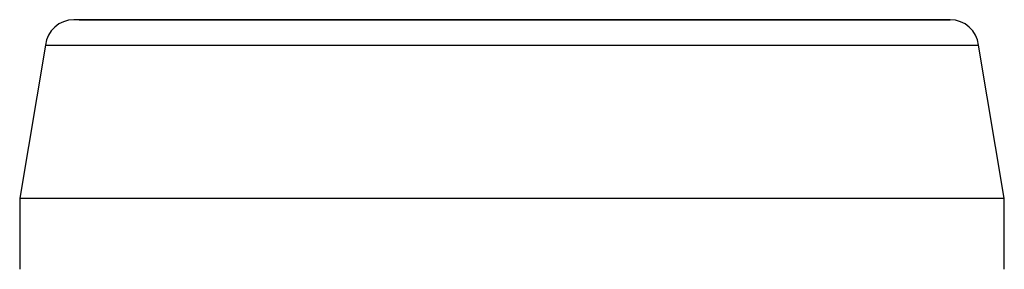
# Model space of a CAD drawing. Extents: x 7.6 to 27.1, y 2.7 to 20.5.
# Tile 95 of 136: x 25.3025 to 25.5741, y 12.4216 to 12.4905. Entities that reach past the tile are written whole.
import ezdxf

# ---------------------------------------------------------------- set-up
doc = ezdxf.new("R2010")
doc.units = 0
doc.layers.get('0').update_dxf_attribs({"linetype": 'CONTINUOUS'})

msp = doc.modelspace()

# ---------------------------------------------------------------- linework, layer by layer
at = {"color": 7, "linetype": 'CONTINUOUS'}
for p, q in [((25.3095380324, 12.4834870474), (25.3024617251, 12.4412543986)), ((25.5741152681, 12.4412543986), (25.56703896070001, 12.4834870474)), ((25.3024617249, 12.4412543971), (25.3024617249, 12.4215693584)), ((25.57411526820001, 12.4215693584), (25.57411526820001, 12.4412543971))]:
    msp.add_line(p, q, dxfattribs=at)
at = {"color": 7, "linetype": 'CONTINUOUS', "flags": 128}
msp.add_lwpolyline([(25.4382884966, 12.4904979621), (25.4117086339, 12.4904971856), (25.3864615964, 12.4904948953), (25.3638133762, 12.4904912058), (25.34489964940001, 12.4904863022), (25.3306688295, 12.4904804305), (25.321834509, 12.4904738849), (25.3188396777, 12.4904669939), (25.321834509, 12.4904601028), (25.3306688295, 12.4904535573), (25.34489964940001, 12.4904476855), (25.3638133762, 12.4904427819), (25.3864615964, 12.4904390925), (25.4117086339, 12.4904368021), (25.4382884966, 12.4904360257), (25.4648683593, 12.4904368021), (25.4901153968, 12.4904390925), (25.512763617, 12.4904427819), (25.5316773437, 12.4904476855), (25.5459081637, 12.4904535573), (25.5547424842, 12.4904601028), (25.5577373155, 12.4904669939), (25.5547424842, 12.4904738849), (25.5459081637, 12.4904804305), (25.5316773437, 12.4904863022), (25.512763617, 12.4904912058), (25.4901153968, 12.4904948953), (25.4648683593, 12.4904971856), (25.4382884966, 12.4904979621)], dxfattribs=at)
at = {"color": 7}
for points in [[(25.4383, 12.4904, 0), (25.4367, 12.4904, 0), (25.4351, 12.4904, 0), (25.4336, 12.4904, 0), (25.432, 12.4904, 0), (25.4305, 12.4904, 0), (25.4289, 12.4904, 0), (25.4274, 12.4904, 0), (25.4258, 12.4904, 0), (25.4243, 12.4904, 0), (25.4228, 12.4904, 0), (25.4213, 12.4904, 0), (25.4197, 12.4904, 0), (25.4182, 12.4904, 0), (25.4167, 12.4904, 0), (25.4152, 12.4904, 0), (25.4137, 12.4904, 0), (25.4123, 12.4904, 0), (25.4108, 12.4904, 0), (25.4093, 12.4904, 0), (25.4079, 12.4904, 0), (25.4064, 12.4904, 0), (25.405, 12.4904, 0), (25.4035, 12.4904, 0), (25.4021, 12.4904, 0), (25.4007, 12.4904, 0), (25.3992, 12.4904, 0), (25.3978, 12.4904, 0), (25.3964, 12.4904, 0), (25.395, 12.4904, 0), (25.3936, 12.4904, 0), (25.3923, 12.4904, 0), (25.3909, 12.4904, 0), (25.3895, 12.4904, 0), (25.3882, 12.4904, 0), (25.3868, 12.4904, 0), (25.3855, 12.4904, 0), (25.3842, 12.4904, 0), (25.3829, 12.4904, 0), (25.3816, 12.4904, 0), (25.3803, 12.4904, 0), (25.379, 12.4904, 0), (25.3777, 12.4904, 0), (25.3764, 12.4904, 0), (25.3752, 12.4904, 0), (25.3739, 12.4904, 0), (25.3727, 12.4904, 0), (25.3715, 12.4904, 0), (25.3702, 12.4904, 0), (25.369, 12.4904, 0), (25.3678, 12.4904, 0), (25.3667, 12.4904, 0), (25.3655, 12.4904, 0), (25.3643, 12.4904, 0), (25.3632, 12.4904, 0), (25.362, 12.4904, 0), (25.3609, 12.4904, 0), (25.3598, 12.4904, 0), (25.3587, 12.4904, 0), (25.3576, 12.4904, 0), (25.3565, 12.4904, 0), (25.3554, 12.4904, 0), (25.3544, 12.4904, 0), (25.3533, 12.4904, 0), (25.3523, 12.4904, 0), (25.3513, 12.4904, 0), (25.3503, 12.4904, 0), (25.3493, 12.4904, 0), (25.3483, 12.4904, 0), (25.3473, 12.4904, 0), (25.3463, 12.4904, 0), (25.3454, 12.4904, 0), (25.3445, 12.4904, 0), (25.3436, 12.4904, 0), (25.3426, 12.4904, 0), (25.3418, 12.4904, 0), (25.3409, 12.4904, 0), (25.34, 12.4904, 0), (25.3392, 12.4904, 0), (25.3383, 12.4904, 0), (25.3375, 12.4904, 0), (25.3367, 12.4904, 0), (25.3359, 12.4905, 0), (25.3351, 12.4905, 0), (25.3344, 12.4905, 0), (25.3336, 12.4905, 0), (25.3329, 12.4905, 0), (25.3322, 12.4905, 0), (25.3315, 12.4905, 0), (25.3308, 12.4905, 0), (25.3301, 12.4905, 0), (25.3295, 12.4905, 0), (25.3288, 12.4905, 0), (25.3282, 12.4905, 0), (25.3276, 12.4905, 0), (25.327, 12.4905, 0), (25.3264, 12.4905, 0), (25.3259, 12.4905, 0), (25.3253, 12.4905, 0), (25.3248, 12.4905, 0), (25.3243, 12.4905, 0), (25.3238, 12.4905, 0), (25.3233, 12.4905, 0), (25.3229, 12.4905, 0), (25.3224, 12.4905, 0), (25.322, 12.4905, 0), (25.3216, 12.4905, 0), (25.3212, 12.4905, 0), (25.3209, 12.4905, 0), (25.3205, 12.4905, 0), (25.3202, 12.4905, 0), (25.3199, 12.4905, 0), (25.3196, 12.4905, 0), (25.3193, 12.4905, 0), (25.319, 12.4905, 0), (25.3188, 12.4905, 0), (25.3186, 12.4905, 0), (25.3183, 12.4905, 0), (25.3182, 12.4905, 0), (25.318, 12.4905, 0), (25.3178, 12.4905, 0), (25.3177, 12.4905, 0), (25.3176, 12.4905, 0), (25.3175, 12.4905, 0), (25.3175, 12.4905, 0), (25.3174, 12.4905, 0), (25.3174, 12.4905, 0), (25.3174, 12.4905, 0)], [(25.4383, 12.4905, 0), (25.4404, 12.4905, 0), (25.4425, 12.4905, 0), (25.4445, 12.4905, 0), (25.4466, 12.4905, 0), (25.4487, 12.4905, 0), (25.4507, 12.4905, 0), (25.4527, 12.4905, 0), (25.4548, 12.4905, 0), (25.4568, 12.4905, 0), (25.4588, 12.4905, 0), (25.4608, 12.4905, 0), (25.4628, 12.4905, 0), (25.4647, 12.4905, 0), (25.4667, 12.4905, 0), (25.4686, 12.4905, 0), (25.4706, 12.4905, 0), (25.4725, 12.4905, 0), (25.4744, 12.4905, 0), (25.4763, 12.4905, 0), (25.4782, 12.4905, 0), (25.4801, 12.4905, 0), (25.4819, 12.4905, 0), (25.4837, 12.4905, 0), (25.4856, 12.4905, 0), (25.4874, 12.4905, 0), (25.4892, 12.4905, 0), (25.4909, 12.4905, 0), (25.4927, 12.4905, 0), (25.4945, 12.4905, 0), (25.4962, 12.4905, 0), (25.4979, 12.4905, 0), (25.4996, 12.4905, 0), (25.5013, 12.4905, 0), (25.5029, 12.4905, 0), (25.5046, 12.4905, 0), (25.5062, 12.4905, 0), (25.5078, 12.4905, 0), (25.5094, 12.4905, 0), (25.5109, 12.4905, 0), (25.5125, 12.4905, 0), (25.514, 12.4905, 0), (25.5155, 12.4905, 0), (25.517, 12.4905, 0), (25.5185, 12.4905, 0), (25.5199, 12.4905, 0), (25.5213, 12.4905, 0), (25.5227, 12.4905, 0), (25.5241, 12.4905, 0), (25.5255, 12.4905, 0), (25.5268, 12.4905, 0), (25.5281, 12.4905, 0), (25.5294, 12.4905, 0), (25.5307, 12.4905, 0), (25.5319, 12.4905, 0), (25.5332, 12.4905, 0), (25.5344, 12.4905, 0), (25.5355, 12.4905, 0), (25.5367, 12.4905, 0), (25.5378, 12.4905, 0), (25.5389, 12.4905, 0), (25.54, 12.4905, 0), (25.541, 12.4905, 0), (25.542, 12.4905, 0), (25.543, 12.4905, 0), (25.544, 12.4905, 0), (25.5449, 12.4905, 0), (25.5458, 12.4905, 0), (25.5467, 12.4905, 0), (25.5476, 12.4905, 0), (25.5484, 12.4905, 0), (25.5492, 12.4905, 0), (25.55, 12.4905, 0), (25.5507, 12.4905, 0), (25.5515, 12.4905, 0), (25.5521, 12.4905, 0), (25.5528, 12.4905, 0), (25.5534, 12.4905, 0), (25.554, 12.4905, 0), (25.5546, 12.4905, 0), (25.5551, 12.4905, 0), (25.5556, 12.4905, 0), (25.5561, 12.4905, 0), (25.5565, 12.4905, 0), (25.5569, 12.4905, 0), (25.5573, 12.4905, 0), (25.5576, 12.4905, 0), (25.558, 12.4905, 0), (25.5582, 12.4905, 0), (25.5585, 12.4905, 0), (25.5587, 12.4905, 0), (25.5589, 12.4905, 0), (25.559, 12.4905, 0), (25.5591, 12.4905, 0), (25.5592, 12.4905, 0), (25.5592, 12.4905, 0), (25.5592, 12.4905, 0), (25.5592, 12.4905, 0), (25.5591, 12.4905, 0), (25.559, 12.4905, 0), (25.5589, 12.4905, 0), (25.5587, 12.4905, 0), (25.5585, 12.4905, 0), (25.5582, 12.4905, 0), (25.558, 12.4905, 0), (25.5576, 12.4905, 0), (25.5573, 12.4905, 0), (25.5569, 12.4905, 0), (25.5565, 12.4905, 0), (25.5561, 12.4905, 0), (25.5556, 12.4905, 0), (25.5551, 12.4905, 0), (25.5546, 12.4905, 0), (25.554, 12.4905, 0), (25.5534, 12.4905, 0), (25.5528, 12.4905, 0), (25.5521, 12.4905, 0), (25.5515, 12.4905, 0), (25.5507, 12.4905, 0), (25.55, 12.4905, 0), (25.5492, 12.4905, 0), (25.5484, 12.4905, 0), (25.5476, 12.4905, 0), (25.5467, 12.4905, 0), (25.5458, 12.4905, 0), (25.5449, 12.4905, 0), (25.544, 12.4905, 0), (25.543, 12.4905, 0), (25.542, 12.4905, 0), (25.541, 12.4905, 0), (25.54, 12.4905, 0), (25.5389, 12.4904, 0), (25.5378, 12.4904, 0), (25.5367, 12.4904, 0), (25.5355, 12.4904, 0), (25.5344, 12.4904, 0), (25.5332, 12.4904, 0), (25.5319, 12.4904, 0), (25.5307, 12.4904, 0), (25.5294, 12.4904, 0), (25.5281, 12.4904, 0), (25.5268, 12.4904, 0), (25.5255, 12.4904, 0), (25.5241, 12.4904, 0), (25.5227, 12.4904, 0), (25.5213, 12.4904, 0), (25.5199, 12.4904, 0), (25.5185, 12.4904, 0), (25.517, 12.4904, 0), (25.5155, 12.4904, 0), (25.514, 12.4904, 0), (25.5125, 12.4904, 0), (25.5109, 12.4904, 0), (25.5094, 12.4904, 0), (25.5078, 12.4904, 0), (25.5062, 12.4904, 0), (25.5046, 12.4904, 0), (25.5029, 12.4904, 0), (25.5013, 12.4904, 0), (25.4996, 12.4904, 0), (25.4979, 12.4904, 0), (25.4962, 12.4904, 0), (25.4945, 12.4904, 0), (25.4927, 12.4904, 0), (25.4909, 12.4904, 0), (25.4892, 12.4904, 0), (25.4874, 12.4904, 0), (25.4856, 12.4904, 0), (25.4837, 12.4904, 0), (25.4819, 12.4904, 0), (25.4801, 12.4904, 0), (25.4782, 12.4904, 0), (25.4763, 12.4904, 0), (25.4744, 12.4904, 0), (25.4725, 12.4904, 0), (25.4706, 12.4904, 0), (25.4686, 12.4904, 0), (25.4667, 12.4904, 0), (25.4647, 12.4904, 0), (25.4628, 12.4904, 0), (25.4608, 12.4904, 0), (25.4588, 12.4904, 0), (25.4568, 12.4904, 0), (25.4548, 12.4904, 0), (25.4527, 12.4904, 0), (25.4507, 12.4904, 0), (25.4487, 12.4904, 0), (25.4466, 12.4904, 0), (25.4445, 12.4904, 0), (25.4425, 12.4904, 0), (25.4404, 12.4904, 0), (25.4383, 12.4904, 0)]]:
    msp.add_polyline3d(points, dxfattribs=at)
at = {"color": 7, "linetype": 'CONTINUOUS'}
for centre, radius, start, end in [((25.3173611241, 12.4825929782), 0.0078740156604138, 89.99996963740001, 173.4801970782), ((25.5592158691, 12.4825929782), 0.0078740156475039, 6.519802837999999, 90.0000016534), ((25.4382895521, 199.9094206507), 187.4259778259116, 269.9606408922, 270.0393584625), ((25.4019633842, 134.281724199), 121.8405104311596, 269.9532091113, 270.0170819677), ((25.474613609, 134.281724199), 121.8405104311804, 269.9829180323, 270.0467908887)]:
    msp.add_arc(centre, radius, start, end, dxfattribs=at)

doc.saveas('drawing.dxf')
